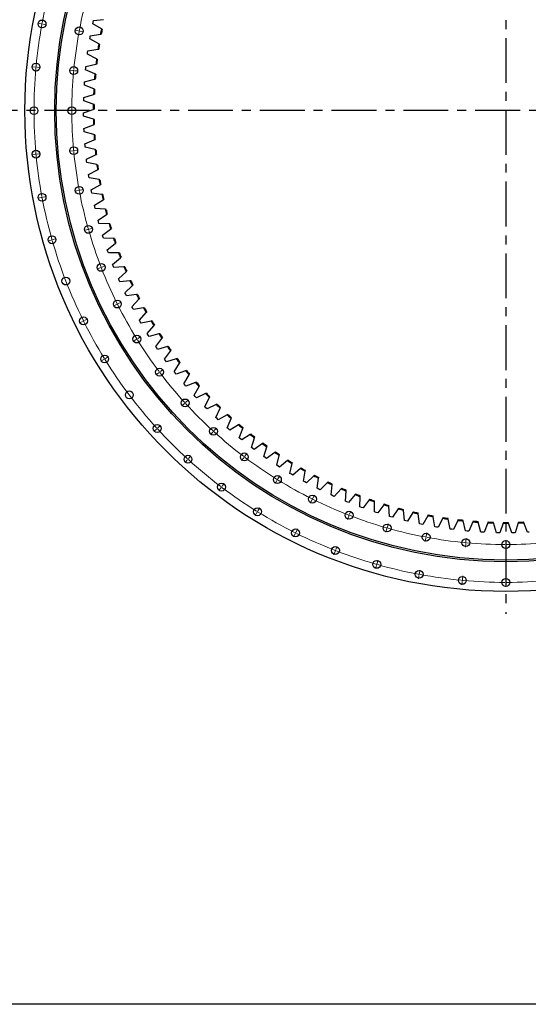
# Model space of a CAD drawing. Header units: millimetres. Extents: x -1928 to 21055, y 64816 to 83481.
# Tile 1 of 17: x 1929 to 4448, y 64816 to 69695. Entities that reach past the tile are written whole.
import ezdxf

# ---------------------------------------------------------------- set-up
doc = ezdxf.new("R2010")
doc.units = ezdxf.units.MM
doc.header["$LTSCALE"] = 100
doc.linetypes.add('CENTER', pattern=[10.16, 6.35, -1.27, 1.27, -1.27])

msp = doc.modelspace()

# ---------------------------------------------------------------- linework, layer by layer
at = {"linetype": 'CENTER', "ltscale": 0.35}
for p, q in [((4337.2, 71737.3), (4337.2, 66751.2)), ((6896.6, 69244.2), (1777.9, 69244.2))]:
    msp.add_line(p, q, dxfattribs=at)
at = {"color": 0, "linetype": 'Continuous', "lineweight": 18}
for p, q in [((2034.6, 69674.7), (2017.9, 69677.8)), ((2039.5, 69673.7), (2037.1, 69674.2)), ((2039.5, 69673.7), (2042, 69673.3)), ((2044.5, 69672.8), (2061.2, 69669.7)), ((2218.9, 69640.2), (2202.2, 69643.3)), ((2223.8, 69639.3), (2221.4, 69639.7)), ((2223.8, 69639.3), (2226.3, 69638.8)), ((2228.8, 69638.4), (2245.5, 69635.2)), ((2004.7, 69460.4), (1987.8, 69461.9)), ((2009.7, 69459.9), (2007.2, 69460.1)), ((2009.7, 69459.9), (2012.2, 69459.7)), ((2014.7, 69459.4), (2031.6, 69457.9)), ((2191.4, 69443.1), (2174.5, 69444.6)), ((2196.4, 69442.6), (2193.9, 69442.8)), ((2196.4, 69442.6), (2198.9, 69442.4)), ((2201.4, 69442.1), (2218.3, 69440.6)), ((2182.2, 69244.2), (2165.2, 69244.2)), ((2187.2, 69244.2), (2184.7, 69244.2)), ((2187.2, 69244.2), (2189.7, 69244.2)), ((2192.2, 69244.2), (2209.2, 69244.2)), ((2191.4, 69045.4), (2174.5, 69043.8)), ((2196.4, 69045.8), (2193.9, 69045.6)), ((2196.4, 69045.8), (2198.9, 69046.1)), ((2201.4, 69046.3), (2218.3, 69047.9)), ((2004.7, 69028.1), (1987.8, 69026.5)), ((2009.7, 69028.5), (2007.2, 69028.3)), ((2009.7, 69028.5), (2012.2, 69028.8)), ((2014.7, 69029), (2031.6, 69030.6)), ((2218.9, 68848.2), (2202.2, 68845.1)), ((2223.8, 68849.2), (2221.4, 68848.7)), ((2223.8, 68849.2), (2226.3, 68849.6)), ((2228.8, 68850.1), (2245.5, 68853.2)), ((2034.6, 68813.8), (2017.9, 68810.7)), ((2039.5, 68814.7), (2037.1, 68814.2)), ((2039.5, 68814.7), (2042, 68815.2)), ((2044.5, 68815.6), (2061.2, 68818.7)), ((2264.5, 68654.5), (2248.2, 68649.8)), ((2269.3, 68655.8), (2266.9, 68655.2)), ((2269.3, 68655.8), (2271.7, 68656.5)), ((2274.1, 68657.2), (2290.5, 68661.9)), ((2084.2, 68603.2), (2067.8, 68598.5)), ((2089, 68604.5), (2086.6, 68603.8)), ((2089, 68604.5), (2091.4, 68605.2)), ((2093.8, 68605.9), (2110.1, 68610.6)), ((2327.8, 68465.7), (2311.9, 68459.6)), ((2332.4, 68467.5), (2330.1, 68466.6)), ((2332.4, 68467.5), (2334.8, 68468.5)), ((2337.1, 68469.4), (2352.9, 68475.5)), ((2408.2, 68283.7), (2392.9, 68276.1)), ((2412.6, 68285.9), (2410.4, 68284.8)), ((2412.6, 68285.9), (2414.9, 68287)), ((2417.1, 68288.1), (2432.3, 68295.7)), ((2244.8, 68202.3), (2247, 68203.4)), ((2249.3, 68204.5), (2264.5, 68212.1)), ((2240.3, 68200.1), (2225.1, 68192.5)), ((2244.8, 68202.3), (2242.6, 68201.2)), ((2505, 68109.8), (2490.6, 68100.8)), ((2509.3, 68112.4), (2507.1, 68111.1)), ((2509.3, 68112.4), (2511.4, 68113.7)), ((2513.5, 68115), (2528, 68124)), ((2345.6, 68011), (2331.2, 68002.1)), ((2349.9, 68013.7), (2347.7, 68012.4)), ((2349.9, 68013.7), (2352, 68015)), ((2354.1, 68016.3), (2368.6, 68025.3)), ((2625.5, 67951.6), (2639.1, 67961.8)), ((2617.5, 67945.5), (2603.9, 67935.3)), ((2621.5, 67948.6), (2619.5, 67947)), ((2621.5, 67948.6), (2623.5, 67950.1)), ((2744.7, 67792.4), (2732.1, 67780.9)), ((2748.4, 67795.8), (2746.5, 67794.1)), ((2748.4, 67795.8), (2750.2, 67797.5)), ((2752.1, 67799.1), (2764.6, 67810.6)), ((2609.8, 67669.5), (2608, 67667.8)), ((2609.8, 67669.5), (2611.7, 67671.1)), ((2613.5, 67672.8), (2626.1, 67684.3)), ((2892.2, 67659), (2903.6, 67671.6)), ((2606.1, 67666.1), (2593.5, 67654.6)), ((2885.4, 67651.7), (2874, 67639.1)), ((2888.8, 67655.3), (2887.1, 67653.5)), ((2888.8, 67655.3), (2890.5, 67657.2)), ((2765.8, 67520.5), (2777.3, 67533)), ((3038.6, 67524.5), (3028.3, 67510.9)), ((3041.6, 67528.5), (3040.1, 67526.5)), ((3041.6, 67528.5), (3043.1, 67530.5)), ((3044.6, 67532.5), (3054.8, 67546)), ((2759.1, 67513.1), (2747.7, 67500.5)), ((2762.5, 67516.8), (2760.8, 67514.9)), ((2762.5, 67516.8), (2764.2, 67518.6)), ((3208, 67420.5), (3217, 67435)), ((2925.6, 67374.9), (2915.3, 67361.3)), ((2928.6, 67378.9), (2927.1, 67376.9)), ((2928.6, 67378.9), (2930.1, 67380.8)), ((2931.6, 67382.8), (2941.8, 67396.4)), ((3202.8, 67412), (3193.8, 67397.5)), ((3205.4, 67416.2), (3204.1, 67414.1)), ((3205.4, 67416.2), (3206.7, 67418.4)), ((3381.1, 67324.1), (3388.7, 67339.3)), ((3376.7, 67315.1), (3369.1, 67299.9)), ((3378.9, 67319.6), (3377.8, 67317.4)), ((3378.9, 67319.6), (3380, 67321.9)), ((3104.1, 67252.6), (3095.1, 67238.1)), ((3106.7, 67256.8), (3105.4, 67254.7)), ((3106.7, 67256.8), (3108, 67259)), ((3109.3, 67261.1), (3118.3, 67275.5)), ((3558.8, 67234.7), (3552.6, 67218.9)), ((3560.6, 67239.4), (3559.7, 67237.1)), ((3560.6, 67239.4), (3561.5, 67241.7)), ((3562.4, 67244.1), (3568.5, 67259.9)), ((3748.9, 67176.3), (3749.5, 67178.7)), ((3750.2, 67181.1), (3754.9, 67197.5)), ((3293.1, 67147.3), (3285.5, 67132.1)), ((3295.3, 67151.8), (3294.2, 67149.5)), ((3295.3, 67151.8), (3296.4, 67154)), ((3297.6, 67156.2), (3305.1, 67171.5)), ((3747.5, 67171.5), (3742.8, 67155.1)), ((3748.9, 67176.3), (3748.2, 67173.9)), ((3942.2, 67130.8), (3941.7, 67128.4)), ((3942.2, 67130.8), (3942.6, 67133.3)), ((3943.1, 67135.7), (3946.2, 67152.5)), ((3494.6, 67069.2), (3500.8, 67085.1)), ((3941.3, 67125.9), (3938.1, 67109.2)), ((4138.4, 67098.4), (4136.8, 67081.5)), ((4138.9, 67103.4), (4138.6, 67100.9)), ((4138.9, 67103.4), (4139.1, 67105.9)), ((4139.3, 67108.4), (4140.9, 67125.3)), ((4337.2, 67099.2), (4337.2, 67116.2)), ((4337.2, 67094.2), (4337.2, 67096.7)), ((4337.2, 67094.2), (4337.2, 67091.7)), ((4337.2, 67089.2), (4337.2, 67072.2)), ((3491, 67059.9), (3484.9, 67044)), ((3492.8, 67064.6), (3491.9, 67062.2)), ((3492.8, 67064.6), (3493.7, 67066.9)), ((3696.2, 66991.1), (3691.5, 66974.8)), ((3697.6, 66995.9), (3696.9, 66993.5)), ((3697.6, 66995.9), (3698.2, 66998.4)), ((3698.9, 67000.8), (3703.6, 67017.1)), ((3906.8, 66941.6), (3903.7, 66924.9)), ((3907.7, 66946.5), (3907.3, 66944.1)), ((3907.7, 66946.5), (3908.2, 66949)), ((3908.6, 66951.4), (3911.8, 66968.1)), ((4122, 66921.7), (4123.6, 66938.6)), ((4121.1, 66911.7), (4119.5, 66894.8)), ((4121.6, 66916.7), (4121.3, 66914.2)), ((4121.6, 66916.7), (4121.8, 66919.2)), ((4337.2, 66911.7), (4337.2, 66928.7)), ((4337.2, 66906.7), (4337.2, 66909.2)), ((4337.2, 66906.7), (4337.2, 66904.2)), ((4337.2, 66901.7), (4337.2, 66884.7))]:
    msp.add_line(p, q, dxfattribs=at)
at = {"color": 7, "linetype": 'Continuous', "lineweight": 25}
for p, q in [((2290.3, 69674.8), (2292, 69682.9)), ((2333.8, 69649.3), (2290.3, 69674.8)), ((2292, 69682.9), (2293.7, 69690.9)), ((2293.7, 69690.9), (2343.9, 69696.4)), ((2278.7, 69615.5), (2328.6, 69622.9)), ((2328.6, 69622.9), (2332.8, 69623.5)), ((2337.4, 69647.1), (2333.8, 69649.3)), ((2275.9, 69599.3), (2277.3, 69607.4)), ((2320.2, 69575.4), (2275.9, 69599.3)), ((2277.3, 69607.4), (2278.7, 69615.5)), ((2324, 69573.4), (2320.2, 69575.4)), ((2264.2, 69523.4), (2265.3, 69531.5)), ((2309.4, 69501.1), (2264.2, 69523.4)), ((2265.3, 69531.5), (2266.5, 69539.7)), ((2266.5, 69539.7), (2316.1, 69548.8)), ((2316.1, 69548.8), (2320.2, 69549.6)), ((2257, 69463.4), (2306.2, 69474.4)), ((2306.2, 69474.4), (2310.4, 69475.3)), ((2313.2, 69499.2), (2309.4, 69501.1)), ((2255.4, 69447), (2256.2, 69455.2)), ((2301.4, 69426.4), (2255.4, 69447)), ((2256.2, 69455.2), (2257, 69463.4)), ((2305.2, 69424.7), (2301.4, 69426.4)), ((2249.3, 69370.4), (2249.8, 69378.6)), ((2249.8, 69378.6), (2250.4, 69386.8)), ((2250.4, 69386.8), (2299.2, 69399.6)), ((2299.2, 69399.6), (2303.2, 69400.7)), ((2296.1, 69351.5), (2249.3, 69370.4)), ((2294.8, 69324.6), (2298.9, 69325.9)), ((2300, 69349.9), (2296.1, 69351.5)), ((2246.1, 69293.6), (2246.3, 69301.9)), ((2293.5, 69276.4), (2246.1, 69293.6)), ((2246.3, 69301.9), (2246.5, 69310.1)), ((2246.5, 69310.1), (2294.8, 69324.6)), ((2297.5, 69275), (2293.5, 69276.4)), ((2245.5, 69233.2), (2293.2, 69249.5)), ((2245.6, 69225), (2245.5, 69233.2)), ((2293.2, 69249.5), (2297.2, 69250.9)), ((2245.7, 69216.8), (2245.6, 69225)), ((2293.7, 69201.3), (2245.7, 69216.8)), ((2297.7, 69200), (2293.7, 69201.3)), ((2247.3, 69156.4), (2294.4, 69174.5)), ((2247.7, 69148.2), (2247.3, 69156.4)), ((2248.1, 69140), (2247.7, 69148.2)), ((2296.6, 69126.3), (2248.1, 69140)), ((2294.4, 69174.5), (2298.4, 69176)), ((2252, 69079.7), (2298.4, 69099.5)), ((2300.7, 69125.1), (2296.6, 69126.3)), ((2298.4, 69099.5), (2302.3, 69101.1)), ((2252.6, 69071.5), (2252, 69079.7)), ((2253.3, 69063.3), (2252.6, 69071.5)), ((2302.4, 69051.4), (2253.3, 69063.3)), ((2306.5, 69050.4), (2302.4, 69051.4)), ((2259.4, 69003.2), (2305.1, 69024.7)), ((2260.4, 68995), (2259.4, 69003.2)), ((2261.4, 68986.9), (2260.4, 68995)), ((2310.8, 68976.8), (2261.4, 68986.9)), ((2305.1, 69024.7), (2308.9, 69026.5)), ((2269.7, 68927), (2314.5, 68950.2)), ((2315, 68975.9), (2310.8, 68976.8)), ((2314.5, 68950.2), (2318.3, 68952.1)), ((2270.9, 68918.9), (2269.7, 68927)), ((2272.2, 68910.8), (2270.9, 68918.9)), ((2322, 68902.5), (2272.2, 68910.8)), ((2326.2, 68901.8), (2322, 68902.5)), ((2282.7, 68851.3), (2326.7, 68876)), ((2284.3, 68843.2), (2282.7, 68851.3)), ((2285.9, 68835.1), (2284.3, 68843.2)), ((2326.7, 68876), (2330.4, 68878.1)), ((2335.9, 68828.7), (2285.9, 68835.1)), ((2298.6, 68776.1), (2341.6, 68802.4)), ((2340.1, 68828.2), (2335.9, 68828.7)), ((2341.6, 68802.4), (2345.2, 68804.6)), ((2300.4, 68768.1), (2298.6, 68776.1)), ((2302.3, 68760.1), (2300.4, 68768.1)), ((2352.5, 68755.5), (2302.3, 68760.1)), ((2356.7, 68755.1), (2352.5, 68755.5)), ((2317.1, 68701.5), (2359.1, 68729.4)), ((2319.3, 68693.6), (2317.1, 68701.5)), ((2321.5, 68685.6), (2319.3, 68693.6)), ((2359.1, 68729.4), (2362.7, 68731.8)), ((2371.8, 68682.9), (2321.5, 68685.6)), ((2338.4, 68627.7), (2379.4, 68657.1)), ((2376, 68682.7), (2371.8, 68682.9)), ((2379.4, 68657.1), (2382.8, 68659.6)), ((2340.9, 68619.8), (2338.4, 68627.7)), ((2343.3, 68612), (2340.9, 68619.8)), ((2393.8, 68611.1), (2343.3, 68612)), ((2398, 68611), (2393.8, 68611.1)), ((2362.4, 68554.6), (2402.3, 68585.6)), ((2365.1, 68546.9), (2362.4, 68554.6)), ((2367.9, 68539.1), (2365.1, 68546.9)), ((2402.3, 68585.6), (2405.6, 68588.2)), ((2418.3, 68540.1), (2367.9, 68539.1)), ((2389.1, 68482.6), (2427.8, 68514.9)), ((2422.6, 68540.2), (2418.3, 68540.1)), ((2427.8, 68514.9), (2431, 68517.7)), ((2392.1, 68474.9), (2389.1, 68482.6)), ((2395.1, 68467.3), (2392.1, 68474.9)), ((2445.5, 68470.1), (2395.1, 68467.3)), ((2449.7, 68470.3), (2445.5, 68470.1)), ((2455.8, 68445.3), (2459, 68448.1)), ((2418.4, 68411.5), (2455.8, 68445.3)), ((2421.7, 68404), (2418.4, 68411.5)), ((2425, 68396.5), (2421.7, 68404)), ((2475.2, 68401.1), (2425, 68396.5)), ((2479.4, 68401.5), (2475.2, 68401.1)), ((2450.3, 68341.6), (2486.5, 68376.7)), ((2486.5, 68376.7), (2489.5, 68379.7)), ((2453.8, 68334.2), (2450.3, 68341.6)), ((2457.4, 68326.8), (2453.8, 68334.2)), ((2507.4, 68333.3), (2457.4, 68326.8)), ((2484.7, 68272.9), (2519.6, 68309.3)), ((2511.6, 68333.8), (2507.4, 68333.3)), ((2519.6, 68309.3), (2522.5, 68312.4)), ((2488.5, 68265.6), (2484.7, 68272.9)), ((2492.4, 68258.3), (2488.5, 68265.6)), ((2542.1, 68266.7), (2492.4, 68258.3)), ((2546.3, 68267.4), (2542.1, 68266.7)), ((2521.6, 68205.5), (2555.2, 68243.2)), ((2525.7, 68198.3), (2521.6, 68205.5)), ((2555.2, 68243.2), (2558, 68246.3)), ((2529.9, 68191.2), (2525.7, 68198.3)), ((2579.3, 68201.4), (2529.9, 68191.2)), ((2561, 68139.5), (2593.1, 68178.4)), ((2583.4, 68202.3), (2579.3, 68201.4)), ((2593.1, 68178.4), (2595.8, 68181.6)), ((2565.4, 68132.5), (2561, 68139.5)), ((2569.8, 68125.5), (2565.4, 68132.5)), ((2618.8, 68137.5), (2569.8, 68125.5)), ((2602.8, 68075), (2633.5, 68115)), ((2622.9, 68138.5), (2618.8, 68137.5)), ((2633.5, 68115), (2636, 68118.4)), ((2607.4, 68068.2), (2602.8, 68075)), ((2612.1, 68061.4), (2607.4, 68068.2)), ((2660.6, 68075.2), (2612.1, 68061.4)), ((2664.6, 68076.3), (2660.6, 68075.2)), ((2676.1, 68053.2), (2678.5, 68056.6)), ((2646.9, 68012), (2676.1, 68053.2)), ((2651.8, 68005.4), (2646.9, 68012)), ((2704.6, 68014.3), (2656.7, 67998.8)), ((2708.7, 68015.7), (2704.6, 68014.3)), ((2656.7, 67998.8), (2651.8, 68005.4)), ((2693.3, 67950.8), (2721, 67993)), ((2721, 67993), (2723.3, 67996.5)), ((2698.4, 67944.3), (2693.3, 67950.8)), ((2703.6, 67937.9), (2698.4, 67944.3)), ((2750.9, 67955.2), (2703.6, 67937.9)), ((2742, 67891.3), (2768, 67934.4)), ((2754.9, 67956.7), (2750.9, 67955.2)), ((2768, 67934.4), (2770.2, 67938.1)), ((2747.3, 67885), (2742, 67891.3)), ((2752.6, 67878.8), (2747.3, 67885)), ((2799.3, 67897.8), (2752.6, 67878.8)), ((2792.7, 67833.6), (2817.2, 67877.7)), ((2803.3, 67899.4), (2799.3, 67897.8)), ((2817.2, 67877.7), (2819.2, 67881.4)), ((2798.3, 67827.5), (2792.7, 67833.6)), ((2803.9, 67821.5), (2798.3, 67827.5)), ((2849.8, 67842.2), (2803.9, 67821.5)), ((2845.6, 67777.8), (2868.4, 67822.8)), ((2853.7, 67844), (2849.8, 67842.2)), ((2868.4, 67822.8), (2870.3, 67826.5)), ((2851.4, 67771.9), (2845.6, 67777.8)), ((2857.2, 67766.1), (2851.4, 67771.9)), ((2902.4, 67788.5), (2857.2, 67766.1)), ((2900.5, 67724), (2921.6, 67769.8)), ((2906.1, 67790.4), (2902.4, 67788.5)), ((2921.6, 67769.8), (2923.4, 67773.6)), ((2906.5, 67718.3), (2900.5, 67724)), ((2912.5, 67712.7), (2906.5, 67718.3)), ((2956.8, 67736.8), (2912.5, 67712.7)), ((2960.5, 67738.8), (2956.8, 67736.8)), ((2957.3, 67672.2), (2976.8, 67718.8)), ((2976.8, 67718.8), (2978.4, 67722.7)), ((2963.5, 67666.8), (2957.3, 67672.2)), ((2969.7, 67661.4), (2963.5, 67666.8)), ((3013.1, 67687.1), (2969.7, 67661.4)), ((3016.8, 67689.3), (3013.1, 67687.1)), ((3016, 67622.6), (3033.7, 67669.8)), ((3033.7, 67669.8), (3035.2, 67673.8)), ((3022.3, 67617.4), (3016, 67622.6)), ((3071.2, 67639.5), (3028.8, 67612.3)), ((3074.8, 67641.8), (3071.2, 67639.5)), ((3076.4, 67575.2), (3092.4, 67623)), ((3092.4, 67623), (3093.8, 67627)), ((3028.8, 67612.3), (3022.3, 67617.4)), ((3083, 67570.2), (3076.4, 67575.2)), ((3089.6, 67565.3), (3083, 67570.2)), ((3131, 67594.1), (3089.6, 67565.3)), ((3134.5, 67596.5), (3131, 67594.1)), ((3138.6, 67530), (3152.8, 67578.4)), ((3152.8, 67578.4), (3154, 67582.4)), ((3145.3, 67525.3), (3138.6, 67530)), ((3152.1, 67520.6), (3145.3, 67525.3)), ((3192.4, 67550.9), (3152.1, 67520.6)), ((3195.8, 67553.4), (3192.4, 67550.9)), ((3202.4, 67487.1), (3214.8, 67536)), ((3214.8, 67536), (3215.9, 67540.1)), ((3209.3, 67482.6), (3202.4, 67487.1)), ((3216.2, 67478.2), (3209.3, 67482.6)), ((3255.4, 67510), (3216.2, 67478.2)), ((3258.7, 67512.6), (3255.4, 67510)), ((3267.7, 67446.6), (3278.3, 67495.9)), ((3278.3, 67495.9), (3279.2, 67500)), ((3319.9, 67471.4), (3281.9, 67438.2)), ((3323, 67474.2), (3319.9, 67471.4)), ((3274.8, 67442.4), (3267.7, 67446.6)), ((3281.9, 67438.2), (3274.8, 67442.4)), ((3334.5, 67408.5), (3343.3, 67458.2)), ((3343.3, 67458.2), (3344, 67462.3)), ((3385.7, 67435.2), (3348.9, 67400.7)), ((3388.8, 67438.1), (3385.7, 67435.2)), ((3402.6, 67372.9), (3409.6, 67422.9)), ((3409.6, 67422.9), (3410.1, 67427.1)), ((3341.7, 67404.6), (3334.5, 67408.5)), ((3348.9, 67400.7), (3341.7, 67404.6)), ((3452.8, 67401.5), (3417.3, 67365.6)), ((3455.7, 67404.5), (3452.8, 67401.5)), ((3471.9, 67339.8), (3477.1, 67390)), ((3477.1, 67390), (3477.5, 67394.2)), ((3409.9, 67369.2), (3402.6, 67372.9)), ((3417.3, 67365.6), (3409.9, 67369.2)), ((3479.4, 67336.4), (3471.9, 67339.8)), ((3486.9, 67333.1), (3479.4, 67336.4)), ((3521.1, 67370.2), (3486.9, 67333.1)), ((3523.9, 67373.4), (3521.1, 67370.2)), ((3542.5, 67309.3), (3545.8, 67359.7)), ((3545.8, 67359.7), (3546.1, 67363.9)), ((3590.4, 67341.5), (3557.7, 67303.2)), ((3593.2, 67344.7), (3590.4, 67341.5)), ((3614.1, 67281.5), (3615.5, 67331.9)), ((3615.5, 67331.9), (3615.7, 67336.1)), ((3550.1, 67306.2), (3542.5, 67309.3)), ((3557.7, 67303.2), (3550.1, 67306.2)), ((3621.8, 67278.6), (3614.1, 67281.5)), ((3629.6, 67275.8), (3621.8, 67278.6)), ((3660.8, 67315.4), (3629.6, 67275.8)), ((3663.5, 67318.7), (3660.8, 67315.4)), ((3686.3, 67306.6), (3686.3, 67310.9)), ((3686.7, 67256.2), (3686.3, 67306.6)), ((3732.2, 67291.8), (3702.3, 67251.2)), ((3734.7, 67295.2), (3732.2, 67291.8)), ((3757.9, 67284), (3757.7, 67288.3)), ((3760.2, 67233.7), (3757.9, 67284)), ((3694.5, 67253.7), (3686.7, 67256.2)), ((3702.3, 67251.2), (3694.5, 67253.7)), ((3768.1, 67231.4), (3760.2, 67233.7)), ((3776, 67229.2), (3768.1, 67231.4)), ((3804.3, 67270.9), (3776, 67229.2)), ((3806.7, 67274.4), (3804.3, 67270.9)), ((3830.3, 67264.1), (3830, 67268.3)), ((3834.4, 67213.8), (3830.3, 67264.1)), ((3877.1, 67252.7), (3850.4, 67209.9)), ((3879.4, 67256.3), (3877.1, 67252.7)), ((3903.4, 67246.8), (3902.9, 67251)), ((3909.3, 67196.7), (3903.4, 67246.8)), ((3950.6, 67237.1), (3925.4, 67193.4)), ((3952.7, 67240.8), (3950.6, 67237.1)), ((3977.1, 67232.2), (3976.4, 67236.4)), ((3984.8, 67182.4), (3977.1, 67232.2)), ((4026.6, 67228), (4024.6, 67224.3)), ((3842.4, 67211.8), (3834.4, 67213.8)), ((3850.4, 67209.9), (3842.4, 67211.8)), ((3917.4, 67195), (3909.3, 67196.7)), ((3925.4, 67193.4), (3917.4, 67195)), ((3992.9, 67181), (3984.8, 67182.4)), ((4001.1, 67179.7), (3992.9, 67181)), ((4024.6, 67224.3), (4001.1, 67179.7)), ((4051.2, 67220.3), (4050.4, 67224.5)), ((4060.8, 67170.8), (4051.2, 67220.3)), ((4099, 67214.1), (4077.1, 67168.7)), ((4100.9, 67218), (4099, 67214.1)), ((4125.8, 67211.2), (4124.8, 67215.3)), ((4137.2, 67162.1), (4125.8, 67211.2)), ((4173.8, 67206.8), (4153.6, 67160.6)), ((4175.5, 67210.6), (4173.8, 67206.8)), ((4200.6, 67204.8), (4199.5, 67208.9)), ((4213.8, 67156.1), (4200.6, 67204.8)), ((4248.7, 67202.1), (4230.2, 67155.2)), ((4250.3, 67206.1), (4248.7, 67202.1)), ((4275.6, 67201.1), (4274.3, 67205.2)), ((4290.6, 67153), (4275.6, 67201.1)), ((4323.8, 67200.3), (4307, 67152.7)), ((4325.2, 67204.3), (4323.8, 67200.3)), ((4350.7, 67200.3), (4349.3, 67204.3)), ((4367.4, 67152.7), (4350.7, 67200.3)), ((4398.9, 67201.1), (4383.9, 67153)), ((4400.1, 67205.2), (4398.9, 67201.1)), ((4425.8, 67202.1), (4424.2, 67206.1)), ((4444.3, 67155.2), (4425.8, 67202.1)), ((4069, 67169.7), (4060.8, 67170.8)), ((4077.1, 67168.7), (4069, 67169.7)), ((4145.4, 67161.3), (4137.2, 67162.1)), ((4153.6, 67160.6), (4145.4, 67161.3)), ((4222, 67155.6), (4213.8, 67156.1)), ((4230.2, 67155.2), (4222, 67155.6)), ((4298.8, 67152.8), (4290.6, 67153)), ((4307, 67152.7), (4298.8, 67152.8)), ((4375.7, 67152.8), (4367.4, 67152.7)), ((4383.9, 67153), (4375.7, 67152.8)), ((4452.5, 67155.6), (4444.3, 67155.2))]:
    msp.add_line(p, q, dxfattribs=at)
msp.add_lwpolyline([(-1927.6, 83481.1), (21055.3, 83481.1), (21055.3, 64816.2), (-1927.6, 64816.2)], close=True)
for centre, radius in [((4337.2, 69244.2), 2382.5), ((4337.2, 69244.2), 2235), ((4337.2, 69244.2), 2227), ((2039.5, 69673.7), 19.5), ((2223.8, 69639.3), 19.5), ((2009.7, 69459.9), 19.5), ((2196.4, 69442.6), 19.5), ((1999.7, 69244.2), 19.5), ((2187.2, 69244.2), 19.5), ((2009.7, 69028.5), 19.5), ((2196.4, 69045.8), 19.5), ((2223.8, 68849.2), 19.5), ((2039.5, 68814.7), 19.5), ((2269.3, 68655.8), 19.5), ((2089, 68604.5), 19.5), ((2332.4, 68467.5), 19.5), ((2157.6, 68399.8), 19.5), ((2412.6, 68285.9), 19.5), ((2244.8, 68202.3), 19.5), ((2509.3, 68112.4), 19.5), ((2349.9, 68013.7), 19.5), ((2621.5, 67948.6), 19.5), ((2471.9, 67835.6), 19.5), ((2748.4, 67795.8), 19.5), ((2609.8, 67669.5), 19.5), ((2888.8, 67655.3), 19.5), ((2762.5, 67516.8), 19.5), ((3041.6, 67528.5), 19.5), ((3205.4, 67416.2), 19.5), ((2928.6, 67378.9), 19.5), ((3378.9, 67319.6), 19.5), ((3106.7, 67256.8), 19.5), ((3560.6, 67239.4), 19.5), ((3748.9, 67176.3), 19.5), ((3295.3, 67151.8), 19.5), ((3942.2, 67130.8), 19.5), ((3492.8, 67064.6), 19.5), ((4138.9, 67103.4), 19.5), ((4337.2, 67094.2), 19.5), ((3697.6, 66995.9), 19.5), ((3907.7, 66946.5), 19.5), ((4121.6, 66916.7), 19.5), ((4337.2, 66906.7), 19.5)]:
    msp.add_circle(centre, radius, dxfattribs=at)
at = {"color": 0, "linetype": 'Continuous', "lineweight": 18}
for radius, start, end in [(2337.5, 158.9461, 169.2892), (2150, 164.2509, 169.2785), (2337.5, 169.5343, 174.5833), (2337.5, 169.4118, 169.473), (2337.5, 169.3505, 169.4118), (2150, 169.545, 174.5726), (2150, 169.4118, 169.4784), (2150, 169.3451, 169.4118), (2337.5, 174.8284, 185.1716), (2337.5, 174.7059, 174.7672), (2337.5, 174.6446, 174.7059), (2150, 174.8391, 179.8668), (2150, 174.7059, 174.7725), (2150, 174.6393, 174.7059), (2150, 179.9334, 180), (2150, 180, 180.0666), (2150, 180.1332, 185.1609), (2150, 185.2275, 185.2941), (2150, 185.2941, 185.3607), (2150, 185.4274, 190.455), (2337.5, 185.2328, 185.2941), (2337.5, 185.2941, 185.3554), (2337.5, 185.4167, 190.4657), (2150, 190.5216, 190.5882), (2150, 190.5882, 190.6549), (2150, 190.7215, 195.7491), (2337.5, 190.527, 190.5882), (2337.5, 190.5882, 190.6495), (2337.5, 190.7108, 195.7598), (2150, 195.8157, 195.8824), (2150, 195.8824, 195.949), (2150, 196.0156, 201.0432), (2337.5, 195.8211, 195.8824), (2337.5, 195.8824, 195.9436), (2337.5, 196.0049, 206.348), (2150, 201.1098, 201.1765), (2150, 201.1765, 201.2431), (2150, 201.3097, 206.3373), (2150, 206.404, 206.4706), (2150, 206.4706, 206.5372), (2150, 206.6038, 211.6315), (2337.5, 206.4093, 206.4706), (2337.5, 206.4706, 206.5319), (2337.5, 206.5931, 211.6421), (2150, 211.6981, 211.7647), (2150, 211.7647, 211.8313), (2150, 211.898, 216.9256), (2337.5, 211.7034, 211.7647), (2337.5, 211.7647, 211.826), (2337.5, 211.8873, 222.2304), (2150, 216.9922, 217.0588), (2150, 217.0588, 217.1254), (2150, 217.1921, 222.2197), (2150, 222.2863, 222.3529), (2150, 222.3529, 222.4196), (2150, 222.4862, 227.5138), (2337.5, 222.2917, 222.3529), (2337.5, 222.3529, 222.4142), (2337.5, 222.4755, 227.5245), (2150, 227.5804, 227.6471), (2150, 227.6471, 227.7137), (2150, 227.7803, 232.8079), (2150, 232.8746, 232.9412), (2150, 232.9412, 233.0078), (2150, 233.0744, 238.102), (2337.5, 227.5858, 227.6471), (2337.5, 227.6471, 227.7083), (2337.5, 227.7696, 232.8186), (2337.5, 232.8799, 232.9412), (2337.5, 232.9412, 233.0025), (2337.5, 233.0637, 238.1127), (2150, 238.1687, 238.2353), (2150, 238.2353, 238.3019), (2150, 238.3685, 243.3962), (2150, 243.4628, 243.5294), (2150, 243.5294, 243.596), (2150, 243.6627, 248.6903), (2337.5, 238.174, 238.2353), (2337.5, 238.2353, 238.2966), (2337.5, 238.3579, 243.4069), (2150, 248.7569, 248.8235), (2150, 248.8235, 248.8902), (2150, 248.9568, 253.9844), (2337.5, 243.4681, 243.5294), (2337.5, 243.5294, 243.5907), (2337.5, 243.652, 248.701), (2150, 254.051, 254.1176), (2150, 254.1176, 254.1843), (2150, 254.2509, 259.2785), (2150, 259.3451, 259.4118), (2150, 259.4118, 259.4784), (2150, 259.545, 264.5726), (2150, 264.6393, 264.7059), (2150, 264.7059, 264.7725), (2150, 264.8391, 269.8668), (2150, 269.9334, 270), (2150, 270, 270.0666), (2150, 270.1332, 275.1609), (2337.5, 248.7623, 248.8235), (2337.5, 248.8235, 248.8848), (2337.5, 248.9461, 253.9951), (2337.5, 254.0564, 254.1176), (2337.5, 254.1176, 254.1789), (2337.5, 254.2402, 259.2892), (2337.5, 259.3505, 259.4118), (2337.5, 259.4118, 259.473), (2337.5, 259.5343, 264.5833), (2337.5, 264.6446, 264.7059), (2337.5, 264.7059, 264.7672), (2337.5, 264.8284, 269.8774), (2337.5, 269.9387, 270), (2337.5, 270, 270.0613), (2337.5, 270.1226, 275.1716)]:
    msp.add_arc((4337.2, 69244.2), radius, start, end, dxfattribs=at)
at = {"color": 7, "linetype": 'Continuous', "lineweight": 25}
for radius, start, end in [(2044, 168.5704, 169.3243), (2040, 168.6092, 169.2855), (2044, 170.6757, 171.4296), (2040, 170.7145, 171.3908), (2044, 172.781, 173.5348), (2040, 172.8197, 173.4961), (2044, 174.8862, 175.6401), (2040, 174.925, 175.6013), (2044, 176.9915, 177.7453), (2040, 177.0303, 177.7066), (2044, 179.0968, 179.8506), (2040, 179.1355, 179.8119), (2044, 181.202, 181.9559), (2040, 181.2408, 181.9171), (2044, 183.3073, 184.0611), (2040, 183.346, 184.0224), (2044, 185.4125, 186.1664), (2040, 185.4513, 186.1276), (2044, 187.5178, 188.2717), (2040, 187.5566, 188.2329), (2044, 189.6231, 190.3769), (2040, 189.6618, 190.3382), (2044, 191.7283, 192.4822), (2040, 191.7671, 192.4434), (2044, 193.8336, 194.5875), (2040, 193.8724, 194.5487), (2044, 195.9389, 196.6927), (2040, 195.9776, 196.654), (2044, 198.0441, 198.798), (2040, 198.0829, 198.7592), (2044, 200.1494, 200.9032), (2040, 200.1881, 200.8645), (2044, 202.2547, 203.0085), (2040, 202.2934, 202.9697), (2044, 204.3599, 205.1138), (2040, 204.3987, 205.075), (2044, 206.4652, 207.219), (2040, 206.5039, 207.1803), (2044, 208.5704, 209.3243), (2040, 208.6092, 209.2855), (2044, 210.6757, 211.4296), (2040, 210.7145, 211.3908), (2044, 212.781, 213.5348), (2040, 212.8197, 213.4961), (2044, 214.8862, 215.6401), (2040, 214.925, 215.6013), (2044, 216.9915, 217.7453), (2040, 217.0303, 217.7066), (2044, 219.0968, 219.8506), (2040, 219.1355, 219.8119), (2044, 221.202, 221.9559), (2040, 221.2408, 221.9171), (2044, 223.3073, 224.0611), (2040, 223.346, 224.0224), (2044, 225.4125, 226.1664), (2040, 225.4513, 226.1276), (2044, 227.5178, 228.2717), (2040, 227.5566, 228.2329), (2044, 229.6231, 230.3769), (2040, 229.6618, 230.3382), (2044, 231.7283, 232.4822), (2040, 231.7671, 232.4434), (2044, 233.8336, 234.5875), (2040, 233.8724, 234.5487), (2044, 235.9389, 236.6927), (2040, 235.9776, 236.654), (2044, 238.0441, 238.798), (2040, 238.0829, 238.7592), (2044, 240.1494, 240.9032), (2040, 240.1881, 240.8645), (2044, 242.2547, 243.0085), (2040, 242.2934, 242.9697), (2044, 244.3599, 245.1138), (2040, 244.3987, 245.075), (2044, 246.4652, 247.219), (2040, 246.5039, 247.1803), (2044, 248.5704, 249.3243), (2040, 248.6092, 249.2855), (2044, 250.6757, 251.4296), (2040, 250.7145, 251.3908), (2044, 252.781, 253.5348), (2040, 252.8197, 253.4961), (2044, 254.8862, 255.6401), (2040, 254.925, 255.6013), (2044, 256.9915, 257.7453), (2040, 257.0303, 257.7066), (2044, 259.0968, 259.8506), (2040, 259.1355, 259.8119), (2040, 261.2408, 261.9171), (2044, 261.202, 261.9559), (2044, 263.3073, 264.0611), (2040, 263.346, 264.0224), (2044, 265.4125, 266.1664), (2040, 265.4513, 266.1276), (2044, 267.5178, 268.2717), (2040, 267.5566, 268.2329), (2044, 269.6231, 270.3769), (2040, 269.6618, 270.3382), (2044, 271.7283, 272.4822), (2040, 271.7671, 272.4434)]:
    msp.add_arc((4337.2, 69244.2), radius, start, end, dxfattribs=at)

doc.saveas('drawing.dxf')
